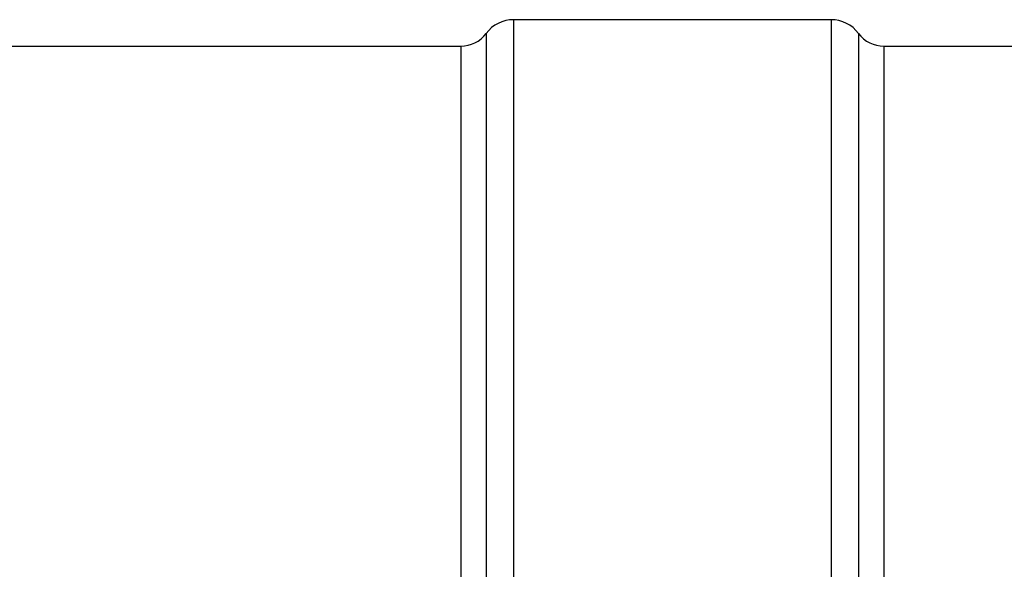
# Model space of a CAD drawing. Header units: millimetres. Extents: x 0 to 297, y 0 to 210.
# Tile 122 of 256: x 142.14 to 148.65, y 95.38 to 99.01. Entities that reach past the tile are written whole.
import ezdxf

# ---------------------------------------------------------------- set-up
doc = ezdxf.new("R2010")
doc.units = ezdxf.units.MM
doc.header["$LTSCALE"] = 16.335
doc.layers.get('0').update_dxf_attribs({"linetype": 'CONTINUOUS'})
doc.layers.add('AXES_REF', color=7, linetype='CONTINUOUS')

msp = doc.modelspace()

# ---------------------------------------------------------------- linework, layer by layer
at = {"color": 9, "linetype": 'Continuous'}
for p, q in [((145.4058, 99.0085), (145.4058, 94.7882)), ((147.5058, 99.0085), (147.5058, 94.2797)), ((145.2238, 98.9175), (145.2238, 94.7495)), ((147.6878, 98.9175), (147.6878, 94.1283)), ((145.0558, 98.8335), (145.0558, 94.7018)), ((147.8558, 98.8335), (147.8558, 93.9614))]:
    msp.add_line(p, q, dxfattribs=at)
at = {"color": 7, "linetype": 'Continuous'}
for p, q in [((128.2558, 98.8335), (145.0558, 98.8335)), ((147.8558, 98.8335), (170.1858, 98.8335))]:
    msp.add_line(p, q, dxfattribs=at)
at = {"layer": 'AXES_REF', "color": 7, "linetype": 'Continuous'}
msp.add_line((147.5058, 99.0085), (145.4058, 99.0085), dxfattribs=at)
for centre, radius, start, end in [((145.4058, 98.781), 0.2275, 90, 143.1301), ((147.5058, 98.781), 0.2275, 36.8699, 90), ((145.0558, 99.0435), 0.21, 270, 323.1301), ((147.8558, 99.0435), 0.21, 216.8699, 270)]:
    msp.add_arc(centre, radius, start, end, dxfattribs=at)

doc.saveas('drawing.dxf')
